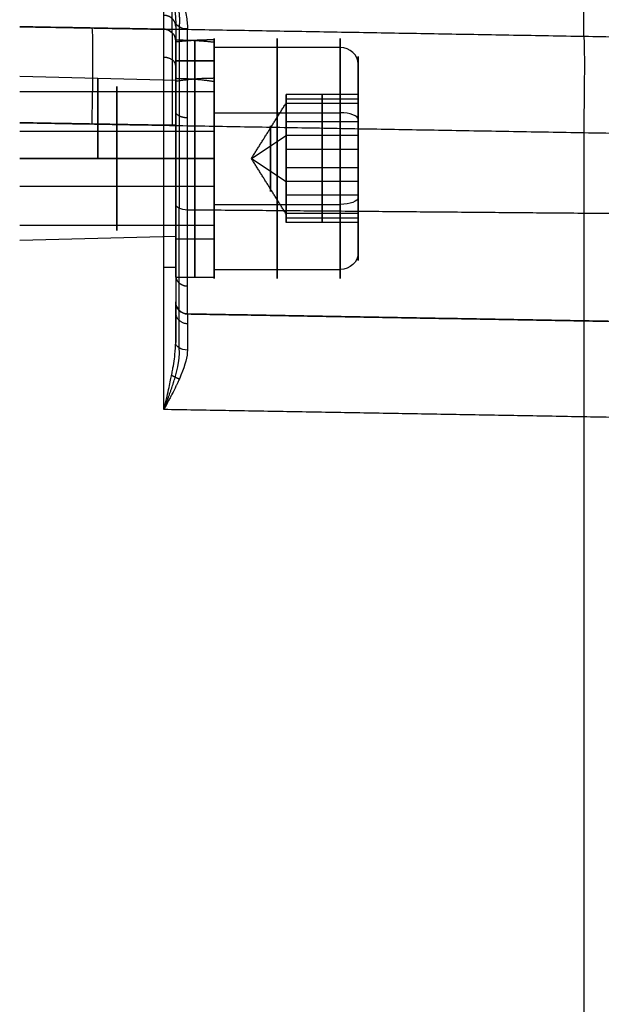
# Model space of a CAD drawing. Header units: millimetres. Extents: x 0 to 290, y -65 to 65.
# Tile 220 of 256: x 204 to 228, y 2 to 43. Entities that reach past the tile are written whole.
import ezdxf

# ---------------------------------------------------------------- set-up
doc = ezdxf.new("R2010")
doc.units = ezdxf.units.MM
doc.layers.add('Layer 01', color=7, linetype='Continuous', true_color=0x000000)

# ---------------------------------------------------------------- blocks, each defined once
blk = doc.blocks.new('Block 01')
at = {"layer": 'Layer 01'}
for p, q in [((209.509, 42.384, -60.896), (203.5, 42.489, -61.001)), ((209.509, 42.384, -56.041), (203.5, 42.489, -56.041)), ((203.5, 42.489, -51.081), (209.509, 42.384, -51.081)), ((250.517, 41.668, 55.96), (203.5, 42.489, 55.96)), ((206.504, 42.437, -60.948), (206.504, 42.437, -51.081)), ((210, 41.884, -57.422), (210, 41.926, -57.422)), ((210, 41.912, -57.053), (210, 41.912, -57.576)), ((210, 41.884, -55.869), (210, 41.796, -55.869)), ((210.8, 40.308, -57.514), (210.8, 41.918, -57.514)), ((210.8, 40.308, -56.591), (210.8, 41.918, -56.591)), ((227.009, 42.079, 50.919), (227.009, 42.079, 60.59)), ((211.6, 41.621, -55.143), (211.6, 41.566, -55.166)), ((210, 41.075, -57.053), (211.6, 41.075, -57.976)), ((211.6, 41.075, -57.053), (210, 41.075, -56.129)), ((217.6, 40.928, -55.43), (217.6, 39.668, -55.95)), ((210, 40.25, -57.053), (203.5, 40.42, -57.053)), ((210, 40.123, -55.869), (210, 40.027, -55.869)), ((211.6, 40.087, -55.777), (211.6, 39.773, -55.907)), ((214.6, 39.663, -55.992), (214.6, 39.324, -56.132)), ((214.6, 39.501, -57.207), (214.6, 39.496, -57.194)), ((217.6, 39.478, -57.381), (214.6, 39.478, -57.381)), ((214.6, 39.383, -58.097), (214.6, 39.244, -58.154)), ((216.1, 39.289, -58.812), (216.1, 39.668, -55.95)), ((216.1, 39.668, -55.95), (216.1, 37.379, -54.191)), ((216.1, 36.621, -59.914), (216.1, 39.289, -58.812)), ((211.6, 38.909, -61.674), (216.85, 38.909, -61.674)), ((211.6, 38.909, -61.674), (211.6, 38.886, -61.618)), ((214.6, 38.955, -58.95), (214.6, 38.861, -58.722)), ((214.6, 38.668, -55.19), (214.6, 38.663, -55.177)), ((217.6, 38.623, -60.981), (217.6, 37.955, -59.363)), ((203.5, 38.146, -59.825), (211.6, 38.146, -59.825)), ((211.6, 38.275, -60.14), (211.6, 38.146, -59.825)), ((217.6, 38.524, -55.071), (214.6, 38.524, -55.071)), ((213.157, 37, -57.053), (214.6, 37.955, -59.363)), ((217.6, 37.955, -59.363), (214.6, 37.955, -59.363)), ((227.009, 38.079, 64.59), (227.009, -26.204, 64.59)), ((214.6, 37.718, -54.452), (214.6, 37.397, -54.584)), ((216.1, 37.379, -54.191), (216.1, 34.711, -55.293)), ((213.157, 37, -57.053), (214.6, 36.045, -54.742)), ((214.6, 37.258, -54.566), (214.6, 37.143, -54.289)), ((214.6, 36.857, -59.817), (214.6, 36.742, -59.539)), ((214.6, 36.603, -59.521), (214.6, 36.282, -59.654)), ((216.1, 34.332, -58.155), (216.1, 36.621, -59.914)), ((203.5, 35.854, -54.28), (211.6, 35.854, -54.28)), ((210, 36.011, -51.677), (210, 36.011, -52.213)), ((210, 36.011, -53.862), (210, 36.011, -53.957)), ((210, 36.011, -60.148), (210, 36.011, -60.243)), ((210, 36.011, -61.893), (210, 36.011, -64.395)), ((211.6, 35.854, -54.28), (211.6, 35.725, -53.966)), ((217.6, 36.045, -54.742), (214.6, 36.045, -54.742)), ((217.6, 36.045, -54.742), (217.6, 35.377, -53.125)), ((217.6, 35.476, -59.035), (214.6, 35.476, -59.035)), ((214.6, 35.337, -58.928), (214.6, 35.332, -58.915)), ((211.6, 35.114, -52.487), (211.6, 35.091, -52.431)), ((211.6, 35.091, -52.431), (216.85, 35.091, -52.431)), ((214.6, 35.139, -55.383), (214.6, 35.045, -55.155)), ((214.6, 34.756, -55.951), (214.6, 34.617, -56.009)), ((214.6, 34.676, -57.974), (214.6, 34.337, -58.113)), ((217.6, 34.522, -56.724), (214.6, 34.522, -56.724)), ((214.6, 34.504, -56.911), (214.6, 34.499, -56.898)), ((216.1, 34.711, -55.293), (216.1, 34.332, -58.155)), ((211.6, 34.227, -58.198), (211.6, 33.913, -58.328)), ((217.6, 34.332, -58.155), (217.6, 33.072, -58.675)), ((210, 33.75, -57.053), (203.5, 33.58, -57.053)), ((210, 33.973, -55.869), (210, 33.877, -55.869)), ((210, 33.66, -57.053), (211.6, 33.66, -57.053)), ((211.6, 32.434, -58.939), (211.6, 32.379, -58.962)), ((210, 32.204, -55.869), (210, 31.74, -55.869)), ((210, 32.06, -57.053), (211.6, 32.06, -57.053)), ((210.491, 30.526, -59.173), (250.517, 29.828, -59.173)), ((250.517, 29.828, -60.026), (210.491, 30.526, -60.026)), ((210.491, 30.526, -60.879), (250.517, 29.828, -60.18)), ((227.009, 26.239, -64.59), (227.009, 0.107, -64.59))]:
    blk.add_line(p, q, dxfattribs=at)
at = {"layer": 'Layer 01', "extrusion": (1, 0, 3.77806e-16)}
blk.add_arc((50.989, 50.919, 227.009), 8.91, 180, 229.4833, dxfattribs=at)
at = {"layer": 'Layer 01', "extrusion": (-1, 3.60762e-08, 4.84519e-13)}
blk.add_arc((-50.989, -51.081, -209.509), 8.605, 360, 42.0762, dxfattribs=at)
at = {"layer": 'Layer 01', "extrusion": (4.14633e-14, -0.810711, -0.585446)}
blk.add_arc((210.5, -63.371, -6.893), 0.5, 91, 180, dxfattribs=at)
at = {"layer": 'Layer 01', "extrusion": (1, 0, 0)}
for centre, radius, start, end in [((37, -57.053, 211.6), 5, 202.4483, 22.4483), ((37, -57.053, 214.225), 5, 202.4483, 22.4483), ((37, -57.053, 210), 4.94, 351.3938, 360), ((37, -57.053, 210), 4.94, 270, 351.3938), ((37, -57.053, 210), 4.94, 10.7775, 90), ((37, -57.053, 210.8), 4.94, 5.3649, 90), ((37, -57.053, 210.8), 4.94, 270, 354.6351), ((37, -57.053, 211.6), 5, 22.4483, 202.4483), ((37, -57.053, 214.225), 5, 22.4483, 202.4483), ((37, -57.053, 207.55), 3, 202.4483, 22.4483), ((37, -57.053, 210), 3.34, 270, 0), ((37, -57.053, 210.8), 3.34, 270, 352.0512), ((37, -57.053, 210.8), 3.34, 7.9488, 90), ((37, -57.053, 207.55), 3, 22.4483, 202.4483), ((37, -57.053, 213.951), 1.375, 202.4483, 22.4483), ((37, -57.053, 213.951), 1.375, 22.4483, 202.4483), ((37, -57.053, 210), 3.34, 90, 270), ((37, -57.053, 210), 4.94, 90, 270), ((37, -57.053, 210.8), 3.34, 90, 270), ((37, -57.053, 210.8), 4.94, 90, 270)]:
    blk.add_arc(centre, radius, start, end, dxfattribs=at)
at = {"layer": 'Layer 01', "extrusion": (-1, 0, 0)}
for centre, radius, start, end in [((-37, -57.053, -216.85), 5, 157.5517, 337.5517), ((-37, -57.053, -211.6), 4.94, 90, 180), ((-37, -57.053, -211.6), 4.94, 190.7775, 270), ((-37, -57.053, -216.85), 5, 337.5517, 157.5517), ((-37, -57.053, -217.6), 4.25, 157.5517, 337.5517), ((-37, -57.053, -217.6), 4.25, 157.5517, 337.5517), ((-37, -57.053, -217.6), 4.25, 337.5517, 157.5517), ((-37, -57.053, -206.75), 3.335, 90, 270), ((-37, -57.053, -210), 3.25, 90, 270), ((-37, -57.053, -210), 3.34, 90, 163.9441), ((-37, -57.053, -211.6), 3.34, 90, 180), ((-37, -57.053, -211.6), 3.34, 196.0559, 270), ((-37, -57.053, -211.6), 3, 157.5517, 337.5517), ((-37, -57.053, -211.6), 3, 337.5517, 157.5517), ((-37, -57.053, -214.6), 2.5, 157.5517, 187.5517), ((-37, -57.053, -214.6), 2.5, 187.5517, 247.5517), ((-37, -57.053, -214.6), 2.5, 127.5517, 157.5517), ((-37, -57.053, -214.6), 2.5, 67.5517, 127.5517), ((-37, -57.053, -214.6), 2.5, 247.5517, 307.5517), ((-37, -57.053, -210), 3.25, 270, 90), ((-37, -57.053, -211.6), 3.34, 270, 90), ((-37, -57.053, -211.6), 4.94, 270, 90), ((-37, -57.053, -214.6), 2.5, 7.5517, 67.5517), ((-37, -57.053, -214.6), 2.5, 307.5517, 337.5517), ((-37, -57.053, -214.6), 2.5, 337.5517, 7.5517)]:
    blk.add_arc(centre, radius, start, end, dxfattribs=at)
at = {"layer": 'Layer 01', "extrusion": (-0.999695, 0.01745, -0.01745)}
blk.add_arc((-42.034, -64.529, -204.639), 4, 180, 269.9825, dxfattribs=at)
at = {"layer": 'Layer 01', "extrusion": (1.42109e-14, -2.47976e-16, -1)}
blk.add_arc((-209.5, 41.884, 60.896), 0.5, 91, 180, dxfattribs=at)
at = {"layer": 'Layer 01', "extrusion": (-8.32756e-11, 6.21269e-10, -1)}
blk.add_arc((-209.5, 41.884, 51.081), 0.5, 91, 180, dxfattribs=at)
at = {"layer": 'Layer 01'}
blk.add_arc((209.5, 41.884, -55.988), 0.5, 360, 89, dxfattribs=at)
at = {"layer": 'Layer 01', "extrusion": (1, -3.05087e-13, 4.76531e-13)}
blk.add_arc((-4.465, 17.956, 210.491), 80.042, 299.42234, 305.83452, dxfattribs=at)
at = {"layer": 'Layer 01', "extrusion": (-0.999695, 0.01745, 0.01745)}
blk.add_arc((-42.034, 64.529, -225.152), 4, 90.0175, 180, dxfattribs=at)
at = {"layer": 'Layer 01', "extrusion": (8.75601e-15, -0.381849, 0.924225)}
blk.add_arc((216.85, 16.661, -66.858), 0.75, 360, 90, dxfattribs=at)
at = {"layer": 'Layer 01', "extrusion": (0, 0.924225, 0.381849)}
blk.add_arc((-216.85, -71.108, 12.411), 0.75, 180, 270, dxfattribs=at)
at = {"layer": 'Layer 01', "extrusion": (2.89265e-14, 1, 2.0464e-20)}
blk.add_arc((-209.5, -64.395, 38.385), 0.5, 180, 269, dxfattribs=at)
at = {"layer": 'Layer 01', "extrusion": (0, -0.924225, -0.381849)}
blk.add_arc((216.85, -62.608, -12.411), 0.75, 0, 90, dxfattribs=at)
at = {"layer": 'Layer 01', "extrusion": (2.01788e-13, -0.871022, -0.491243)}
blk.add_arc((210.5, -62.708, -4.932), 0.5, 91, 180, dxfattribs=at)
at = {"layer": 'Layer 01', "extrusion": (-1, -1.24061e-10, 2.20022e-10)}
blk.add_arc((-39.035, -59.173, -210.491), 8.509, 360, 60.5777, dxfattribs=at)
at = {"layer": 'Layer 01', "extrusion": (6.66134e-15, 0.381849, -0.924225)}
blk.add_arc((-216.85, 8.161, 66.858), 0.75, 180, 270, dxfattribs=at)
at = {"layer": 'Layer 01', "extrusion": (0, 1, 0)}
blk.add_arc((-209.5, -64.395, 32.465), 0.5, 180, 269, dxfattribs=at)
at = {"layer": 'Layer 01', "extrusion": (4.78676e-07, -1.46998e-07, 1)}
blk.add_arc((210.5, 31.026, -60.878), 0.5, 180, 269, dxfattribs=at)
at = {"layer": 'Layer 01', "extrusion": (-1.41978e-14, 1.46998e-07, -1)}
blk.add_arc((-210.5, 31.026, 59.173), 0.5, 271, 360, dxfattribs=at)
at = {"layer": 'Layer 01', "extrusion": (0, -1.46998e-07, 1)}
blk.add_arc((210.5, 31.026, -60.026), 0.5, 180, 269, dxfattribs=at)
at = {"layer": 'Layer 01', "extrusion": (-1.25462e-12, -0.781582, -0.623802)}
blk.add_arc((210.5, -68.629, 17.243), 0.5, 91.4052, 180, dxfattribs=at)
at = {"layer": 'Layer 01'}
for points, knots in [([(209.509, 44.602, -45.314), (209.526, 44.602, -45.314), (209.544, 44.594, -45.321), (209.571, 44.569, -45.344), (209.58, 44.558, -45.354), (209.594, 44.54, -45.371), (209.601, 44.53, -45.38), (209.609, 44.517, -45.392), (209.612, 44.511, -45.398), (209.614, 44.507, -45.402), (209.616, 44.504, -45.404), (209.626, 44.485, -45.422), (209.641, 44.457, -45.448), (209.658, 44.42, -45.484), (209.666, 44.4, -45.502), (209.67, 44.391, -45.511), (209.673, 44.385, -45.516), (209.674, 44.381, -45.52), (209.687, 44.351, -45.549), (209.7, 44.315, -45.583), (209.721, 44.253, -45.644), (209.732, 44.219, -45.677), (209.746, 44.176, -45.72), (209.752, 44.153, -45.742), (209.756, 44.142, -45.754), (209.757, 44.137, -45.759), (209.758, 44.133, -45.762), (209.759, 44.131, -45.765), (209.773, 44.085, -45.811), (209.791, 44.021, -45.875), (209.823, 43.898, -46.001), (209.834, 43.852, -46.048), (209.852, 43.777, -46.126), (209.862, 43.738, -46.167), (209.873, 43.689, -46.219), (209.877, 43.667, -46.241), (209.881, 43.652, -46.257), (209.882, 43.644, -46.266), (209.905, 43.536, -46.381), (209.922, 43.445, -46.479), (209.943, 43.325, -46.611), (209.951, 43.269, -46.673), (209.96, 43.211, -46.738), (209.963, 43.184, -46.769), (209.965, 43.17, -46.784), (209.966, 43.165, -46.79), (209.966, 43.161, -46.794), (209.966, 43.16, -46.796), (209.99, 42.982, -46.997), (210, 42.825, -47.178), (210, 42.688, -47.34)], [0, 0, 0, 0, 0.08981, 0.08981, 0.134716, 0.134716, 0.157168, 0.168395, 0.174008, 0.174008, 0.179621, 0.179621, 0.269431, 0.314337, 0.336789, 0.348016, 0.348016, 0.359242, 0.359242, 0.538863, 0.538863, 0.628673, 0.673579, 0.696031, 0.707257, 0.712871, 0.712871, 0.718484, 0.718484, 1.077726, 1.077726, 1.257347, 1.257347, 1.347157, 1.392062, 1.414515, 1.414515, 1.436968, 1.436968, 1.796209, 1.796209, 1.97583, 2.065641, 2.110546, 2.132999, 2.144225, 2.144225, 2.155451, 2.155451, 2.873935, 2.873935, 2.873935, 2.873935]), ([(209.633, 44.631, -45.28), (209.724, 44.58, -45.317), (209.803, 44.505, -45.373), (209.88, 44.394, -45.458), (209.887, 44.384, -45.465), (209.901, 44.362, -45.482), (209.922, 44.328, -45.507), (209.942, 44.293, -45.533), (209.979, 44.223, -45.586), (210.003, 44.177, -45.621), (210.034, 44.119, -45.665), (210.039, 44.109, -45.672), (210.05, 44.088, -45.688), (210.067, 44.055, -45.713), (210.105, 43.978, -45.771), (210.178, 43.818, -45.891), (210.235, 43.672, -46), (210.289, 43.52, -46.112), (210.307, 43.467, -46.152), (210.339, 43.364, -46.228), (210.383, 43.211, -46.34), (210.464, 42.863, -46.596), (210.491, 42.579, -46.803), (210.491, 42.395, -46.935)], [-2.974078, -2.974078, -2.974078, -2.974078, -2.602318, -2.602318, -2.555848, -2.555848, -2.509378, -2.416438, -2.416438, -2.230558, -2.230558, -2.184088, -2.184088, -2.137618, -2.044678, -1.858798, -1.487039, -1.487039, -1.301159, -1.301159, -1.115279, -0.743519, 0, 0, 0, 0]), ([(209.509, 38.385, -64.895), (209.51, 38.937, -64.895), (209.511, 39.474, -64.78), (209.512, 40.437, -64.368), (209.512, 40.863, -64.074), (209.512, 41.563, -63.374), (209.512, 41.858, -62.947), (209.511, 42.269, -61.984), (209.51, 42.384, -61.448), (209.509, 42.384, -60.896)], [-6.32262, -6.32262, -6.32262, -6.32262, -4.741965, -4.741965, -3.16131, -3.16131, -1.580655, -1.580655, 0, 0, 0, 0]), ([(210, 41.884, -60.896), (210, 41.884, -60.96), (210, 41.883, -61.045), (210, 41.871, -61.205), (210, 41.866, -61.263), (210, 41.854, -61.358), (210, 41.847, -61.408), (210, 41.839, -61.461), (210, 41.833, -61.496), (210, 41.829, -61.516), (210, 41.801, -61.669), (210, 41.77, -61.791), (210, 41.721, -61.954), (210, 41.705, -62.004), (210, 41.68, -62.075), (210, 41.667, -62.11), (210, 41.655, -62.142), (210, 41.647, -62.163), (210, 41.643, -62.172), (210, 41.602, -62.277), (210, 41.558, -62.377), (210, 41.477, -62.535), (210, 41.448, -62.589), (210, 41.401, -62.671), (210, 41.376, -62.712), (210, 41.346, -62.761), (210, 41.33, -62.786), (210, 41.323, -62.797), (210, 41.319, -62.804), (210, 41.317, -62.806), (210, 41.213, -62.965), (210, 41.119, -63.084), (210, 40.962, -63.267), (210, 40.9, -63.33), (210, 40.819, -63.411), (210, 40.756, -63.473), (210, 40.619, -63.59), (210, 40.566, -63.634), (210, 40.475, -63.703), (210, 40.443, -63.726), (210, 40.392, -63.763), (210, 40.365, -63.781), (210, 40.333, -63.803), (210, 40.319, -63.812), (210, 40.31, -63.819), (210, 40.303, -63.822), (210, 40.187, -63.899), (210, 40.077, -63.961), (210, 39.919, -64.042), (210, 39.868, -64.066), (210, 39.793, -64.1), (210, 39.756, -64.116), (210, 39.72, -64.13), (210, 39.697, -64.14), (210, 39.686, -64.144), (210, 39.264, -64.311), (210, 38.826, -64.397), (210, 38.385, -64.395)], [0, 0, 0, 0, 0.344154, 0.344154, 0.516231, 0.516231, 0.60227, 0.645289, 0.645289, 0.688309, 0.688309, 1.032463, 1.032463, 1.20454, 1.20454, 1.290579, 1.333598, 1.333598, 1.376617, 1.376617, 1.720771, 1.720771, 1.892849, 1.892849, 1.978887, 2.021906, 2.043416, 2.054171, 2.054171, 2.064926, 2.064926, 2.40908, 2.40908, 2.753234, 2.753234, 3.097389, 3.097389, 3.269466, 3.269466, 3.355504, 3.355504, 3.398524, 3.420033, 3.430788, 3.430788, 3.441543, 3.441543, 3.785697, 3.785697, 3.957774, 3.957774, 4.043813, 4.086832, 4.086832, 4.129851, 4.129851, 5.506468, 5.506468, 5.506468, 5.506468]), ([(210, 29.334, -64.395), (210, 29.409, -64.336), (210, 29.51, -64.252), (210, 29.69, -64.08), (210, 29.755, -64.015), (210, 29.858, -63.904), (210, 29.893, -63.865), (210, 29.946, -63.803), (210, 29.974, -63.771), (210, 30.001, -63.738), (210, 30.019, -63.716), (210, 30.03, -63.703), (210, 30.293, -63.374), (210, 30.463, -63.076), (210, 30.64, -62.707), (210, 30.701, -62.566), (210, 30.788, -62.326), (210, 30.816, -62.241), (210, 30.856, -62.106), (210, 30.875, -62.037), (210, 30.896, -61.953), (210, 30.905, -61.916), (210, 30.911, -61.892), (210, 30.913, -61.881), (210, 30.968, -61.637), (210, 30.995, -61.437), (210, 31.024, -61.106), (210, 31.026, -60.974), (210, 31.026, -60.879)], [-4.040451, -4.040451, -4.040451, -4.040451, -3.535394, -3.535394, -3.282866, -3.282866, -3.156602, -3.156602, -3.09347, -3.061904, -3.061904, -3.030338, -3.030338, -2.020225, -2.020225, -1.515169, -1.515169, -1.262641, -1.262641, -1.136377, -1.073245, -1.041679, -1.041679, -1.010113, -1.010113, -0.505056, -0.505056, 0, 0, 0, 0]), ([(210.491, 30.526, -60.879), (210.49, 30.527, -61.508), (210.489, 30.376, -62.12), (210.488, 29.844, -63.192), (210.488, 29.465, -63.651), (210.488, 29.022, -64.005)], [-3.618325, -3.618325, -3.618325, -3.618325, -1.809163, -1.809163, 0, 0, 0, 0]), ([(209.887, 28.278, -64.712), (209.892, 28.309, -64.705), (209.898, 28.339, -64.698), (209.925, 28.5, -64.662), (209.943, 28.623, -64.63), (209.962, 28.774, -64.587), (209.966, 28.809, -64.576), (209.97, 28.843, -64.566)], [-1.1695097, -1.1695097, -1.1695097, -1.1695097, -1.0872066, -1.0872066, -0.7248044, -0.7248044, -0.6124905, -0.6124905, -0.6124905, -0.6124905]), ([(209.509, 26.544, -64.895), (209.584, 26.862, -64.894), (209.65, 27.139, -64.876), (209.755, 27.608, -64.829), (209.795, 27.801, -64.801), (209.826, 27.953, -64.775), (209.826, 27.956, -64.774), (209.827, 27.961, -64.773), (209.829, 27.968, -64.772), (209.832, 27.984, -64.769), (209.838, 28.016, -64.764), (209.85, 28.079, -64.752), (209.86, 28.131, -64.742), (209.874, 28.204, -64.727), (209.881, 28.242, -64.72), (209.887, 28.278, -64.712)], [-2.899218, -2.899218, -2.899218, -2.899218, -2.174413, -2.174413, -1.449609, -1.449609, -1.443946, -1.443946, -1.438284, -1.426959, -1.404309, -1.359008, -1.268408, -1.268408, -1.16951, -1.16951, -1.16951, -1.16951]), ([(210.22, 27.979, -64.612), (210.197, 27.924, -64.634), (210.173, 27.869, -64.654), (210.146, 27.807, -64.676), (210.145, 27.806, -64.676), (210.143, 27.8, -64.678), (210.139, 27.792, -64.681), (210.13, 27.772, -64.688), (210.112, 27.732, -64.701), (210.095, 27.696, -64.712), (210.067, 27.635, -64.731), (210.049, 27.597, -64.742), (210.03, 27.558, -64.753)], [-1.6115255, -1.6115255, -1.6115255, -1.6115255, -1.4494761, -1.4494761, -1.4381521, -1.4381521, -1.426828, -1.40418, -1.3588839, -1.2682916, -1.2682916, -1.1305014, -1.1305014, -1.1305014, -1.1305014]), ([(210.03, 27.558, -64.753), (210.024, 27.546, -64.756), (210.018, 27.533, -64.76), (209.962, 27.415, -64.791), (209.905, 27.302, -64.816), (209.841, 27.177, -64.838), (209.841, 27.177, -64.838), (209.839, 27.172, -64.839), (209.835, 27.165, -64.84), (209.827, 27.149, -64.843), (209.81, 27.116, -64.848), (209.794, 27.085, -64.853), (209.759, 27.019, -64.862), (209.734, 26.97, -64.868), (209.651, 26.811, -64.885), (209.585, 26.687, -64.894), (209.509, 26.544, -64.895)], [1.768451, 1.768451, 1.768451, 1.768451, 1.811845, 1.811845, 2.174214, 2.174214, 2.185538, 2.185538, 2.196862, 2.21951, 2.264806, 2.355399, 2.355399, 2.536583, 2.536583, 2.898952, 2.898952, 2.898952, 2.898952])]:
    blk.add_open_spline(points, degree=3, knots=knots, dxfattribs=at)
for points, weights, knots in [([(210.155, 42.476, -47.047), (210.193, 42.829, -46.748), (210.15, 43.217, -46.427), (210.004, 43.798, -45.953), (209.944, 43.992, -45.796), (209.825, 44.275, -45.567), (209.781, 44.368, -45.493), (209.684, 44.521, -45.37), (209.632, 44.597, -45.309), (209.563, 44.624, -45.289)], [0.856845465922, 0.896614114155, 0.927107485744, 0.962698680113, 0.972874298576, 0.985342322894, 0.989021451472, 0.994526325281, 0.996785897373, 0.997664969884], [0, 0, 0, 0, 0.5, 0.5, 0.75, 0.75, 0.875, 0.875, 0.9708669, 0.9708669, 0.9708669, 0.9708669]), ([(209.857, 42.235, -60.896), (209.857, 42.234, -61.906), (209.858, 41.819, -62.905), (209.858, 40.394, -64.33), (209.857, 39.395, -64.745), (209.857, 38.385, -64.746)], [0.856625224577, 0.85743316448, 0.857889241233, 0.857889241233, 0.85743316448, 0.856625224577], [0, 0, 0, 0, 0.5, 0.5, 1, 1, 1, 1]), ([(209.509, 26.544, -64.895), (209.68, 26.999, -64.892), (209.855, 27.468, -64.818), (210.106, 28.341, -64.551), (210.187, 28.772, -64.339), (210.142, 29.116, -64.122)], [1, 1.00004391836, 0.988028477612, 0.940477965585, 0.903883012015, 0.857862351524], [0, 0, 0, 0, 0.5, 0.5, 1, 1, 1, 1])]:
    blk.add_rational_spline(points, weights, degree=3, knots=knots, dxfattribs=at)
for points, weights, degree in [([(209.857, 42.235, -51.081), (209.857, 42.235, -49.312), (209.857, 42.755, -47.616), (209.857, 43.759, -46.145)], [0.856625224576, 0.82547700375, 0.819515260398, 0.838739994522], 3), ([(210, 42.499, -47.793), (210, 42.768, -47.898), (209.798, 42.96, -47.972), (209.509, 42.965, -47.974)], [0.9662736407, 0.781554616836, 0.781554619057, 0.966273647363], 3), ([(210, 42.688, -47.34), (210, 39.031, -49.981), (210, 35.101, -52.198)], [1, 0.998434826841, 1], 2), ([(210, 42.688, -47.34), (210, 41.884, -49.124), (210, 41.884, -51.081)], [1, 0.977680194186, 1], 2), ([(210.143, 42.483, -47.056), (210.143, 40.056, -48.808), (210.143, 37.536, -50.422), (210.143, 34.929, -51.892)], [0.856625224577, 0.855731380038, 0.855731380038, 0.856625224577], 3), ([(210, 41.94, -57.053), (210.537, 41.94, -57.363), (211.072, 41.911, -57.672), (211.6, 41.853, -57.976)], [1, 0.997053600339, 0.997053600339, 1], 3), ([(211.6, 41.94, -57.053), (211.063, 41.94, -56.742), (210.528, 41.911, -56.434), (210, 41.853, -56.129)], [1, 0.997053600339, 0.997053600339, 1], 3), ([(210, 40.859, -63.37), (210, 41.204, -63.715), (209.512, 41.213, -63.724)], [0.999999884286, 0.715778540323, 1], 2), ([(210, 40.34, -57.053), (210.542, 40.34, -57.366), (211.079, 40.296, -57.676), (211.6, 40.21, -57.976)], [1, 0.993466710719, 0.993466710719, 1], 3), ([(211.6, 40.34, -57.053), (211.058, 40.34, -56.74), (210.521, 40.296, -56.43), (210, 40.21, -56.129)], [1, 0.993466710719, 0.993466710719, 1], 3), ([(210.491, 38.693, -49.454), (210.202, 38.696, -49.458), (210, 38.807, -49.632), (210, 38.962, -49.875)], [0.99921741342, 0.808200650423, 0.808200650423, 0.99921741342], 3), ([(210, 35.101, -52.198), (210, 31.026, -54.496), (210, 31.026, -59.173)], [1, 0.86349385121, 1], 2), ([(210.143, 30.676, -59.173), (210.143, 30.676, -56.081), (210.143, 32.235, -53.411), (210.143, 34.929, -51.892)], [0.856625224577, 0.778668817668, 0.778668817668, 0.856625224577], 3), ([(210, 32.12, -55.134), (210, 31.87, -54.988), (210.202, 31.692, -54.885), (210.491, 31.688, -54.882)], [0.931746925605, 0.753628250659, 0.753628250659, 0.931746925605], 3), ([(210, 30.581, -62.83), (209.996, 30.138, -62.617), (210.488, 30.128, -62.612)], [1.00294622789, 0.713773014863, 1.00010647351], 2), ([(210.141, 29.117, -64.123), (210.141, 30.096, -63.342), (210.141, 30.678, -62.13), (210.142, 30.677, -60.879)], [0.857865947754, 0.858017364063, 0.857550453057, 0.856628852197], 3), ([(209.831, 27.98, -64.77), (209.964, 27.887, -64.653), (210.151, 27.819, -64.671)], [0.999930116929, 0.928541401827, 1], 2)]:
    blk.add_rational_spline(points, weights, degree=degree, dxfattribs=at)
for points, degree in [([(203.5, 42.489, -61.001), (206.504, 42.437, -60.948), (209.509, 42.384, -60.896)], 2), ([(203.5, 42.489, -51.081), (206.504, 42.437, -51.081), (209.509, 42.384, -51.081)], 2), ([(250.517, 41.668, 60.18), (227.009, 42.079, 60.59), (203.5, 42.489, 61.001)], 2), ([(250.517, 41.668, 50.919), (227.009, 42.079, 50.919), (203.5, 42.489, 50.919)], 2), ([(209.509, 42.384, -60.896), (209.509, 42.384, -55.988), (209.509, 42.384, -51.081)], 2), ([(210, 41.94, -57.053), (210, 41.912, -57.053), (210, 41.884, -57.053)], 2), ([(210, 41.884, -57.053), (210, 41.112, -57.053), (210, 40.34, -57.053)], 2), ([(210, 41.884, -51.081), (210, 41.884, -54.067), (210, 41.884, -57.053)], 2), ([(210, 41.884, -57.792), (210, 41.884, -59.344), (210, 41.884, -60.896)], 2), ([(210, 41.884, -57.053), (210, 41.884, -57.422), (210, 41.884, -57.792)], 2), ([(210, 40.21, -56.129), (210, 41.031, -56.129), (210, 41.853, -56.129)], 2), ([(211.6, 41.94, -57.053), (211.6, 41.14, -57.053), (211.6, 40.34, -57.053)], 2), ([(211.6, 40.21, -57.976), (211.6, 41.031, -57.976), (211.6, 41.853, -57.976)], 2), ([(216.85, 41.621, -55.143), (214.225, 41.621, -55.143), (211.6, 41.621, -55.143)], 2), ([(211.6, 39.773, -55.907), (207.55, 39.773, -55.907), (203.5, 39.773, -55.907)], 2), ([(217.6, 39.668, -55.95), (216.1, 39.668, -55.95), (214.6, 39.668, -55.95)], 2), ([(214.6, 39.668, -55.95), (214.6, 39.573, -56.666), (214.6, 39.478, -57.381)], 2), ([(214.6, 38.524, -55.071), (214.6, 39.096, -55.51), (214.6, 39.668, -55.95)], 2), ([(214.6, 39.478, -57.381), (214.6, 39.383, -58.097), (214.6, 39.289, -58.812)], 2), ([(217.6, 39.289, -58.812), (217.6, 39.478, -57.381), (217.6, 39.668, -55.95)], 2), ([(217.6, 39.668, -55.95), (217.6, 38.524, -55.071), (217.6, 37.379, -54.191)], 2), ([(213.157, 37, -57.053), (213.878, 38.155, -56.575), (214.6, 39.311, -56.098)], 2), ([(217.6, 39.289, -58.812), (216.1, 39.289, -58.812), (214.6, 39.289, -58.812)], 2), ([(214.6, 39.289, -58.812), (214.6, 38.622, -59.088), (214.6, 37.955, -59.363)], 2), ([(217.6, 36.621, -59.914), (217.6, 37.955, -59.363), (217.6, 39.289, -58.812)], 2), ([(209.509, 38.385, -64.895), (206.504, 38.437, -64.948), (203.5, 38.49, -65)], 2), ([(203.5, 38.49, 65), (227.009, 38.079, 64.59), (250.517, 37.669, 64.179)], 2), ([(209.509, 26.544, -64.895), (209.509, 32.465, -64.895), (209.509, 38.385, -64.895)], 2), ([(210, 38.385, -64.395), (210, 33.859, -64.395), (210, 29.334, -64.395)], 2), ([(214.6, 37.379, -54.191), (214.6, 37.952, -54.631), (214.6, 38.524, -55.071)], 2), ([(214.6, 37.955, -59.363), (214.6, 37.288, -59.639), (214.6, 36.621, -59.914)], 2), ([(217.6, 37.379, -54.191), (216.1, 37.379, -54.191), (214.6, 37.379, -54.191)], 2), ([(214.6, 36.045, -54.742), (214.6, 36.712, -54.466), (214.6, 37.379, -54.191)], 2), ([(217.6, 37.379, -54.191), (217.6, 36.045, -54.742), (217.6, 34.711, -55.293)], 2), ([(203.5, 37, -53.632), (206.75, 37, -53.718), (210, 37, -53.803)], 2), ([(210, 37, -60.303), (206.75, 37, -60.388), (203.5, 37, -60.473)], 2), ([(211.6, 37, -53.713), (210.8, 37, -53.713), (210, 37, -53.713)], 2), ([(210, 37, -60.393), (210.8, 37, -60.393), (211.6, 37, -60.393)], 2), ([(210, 37, -52.113), (210.8, 37, -52.113), (211.6, 37, -52.113)], 2), ([(210, 37, -61.993), (210.8, 37, -61.993), (211.6, 37, -61.993)], 2), ([(214.6, 34.689, -58.007), (213.878, 35.845, -57.53), (213.157, 37, -57.053)], 2), ([(214.6, 36.621, -59.914), (216.1, 36.621, -59.914), (217.6, 36.621, -59.914)], 2), ([(214.6, 36.621, -59.914), (214.6, 36.048, -59.474), (214.6, 35.476, -59.035)], 2), ([(217.6, 34.332, -58.155), (217.6, 35.476, -59.035), (217.6, 36.621, -59.914)], 2), ([(214.6, 34.711, -55.293), (214.6, 35.378, -55.018), (214.6, 36.045, -54.742)], 2), ([(214.6, 35.476, -59.035), (214.6, 34.904, -58.595), (214.6, 34.332, -58.155)], 2), ([(250.517, 34.512, -51.154), (230.504, 34.684, -51.458), (210.491, 34.855, -51.762)], 2), ([(217.6, 34.711, -55.293), (216.1, 34.711, -55.293), (214.6, 34.711, -55.293)], 2), ([(214.6, 34.522, -56.724), (214.6, 34.617, -56.009), (214.6, 34.711, -55.293)], 2), ([(214.6, 34.332, -58.155), (214.6, 34.427, -57.439), (214.6, 34.522, -56.724)], 2), ([(217.6, 34.711, -55.293), (217.6, 34.522, -56.724), (217.6, 34.332, -58.155)], 2), ([(203.5, 34.227, -58.198), (207.55, 34.227, -58.198), (211.6, 34.227, -58.198)], 2), ([(217.6, 34.332, -58.155), (216.1, 34.332, -58.155), (214.6, 34.332, -58.155)], 2), ([(211.6, 32.379, -58.962), (214.225, 32.379, -58.962), (216.85, 32.379, -58.962)], 2), ([(210, 31.026, -59.173), (210, 31.026, -60.026), (210, 31.026, -60.879)], 2), ([(210.491, 30.526, -60.879), (210.491, 30.526, -60.026), (210.491, 30.526, -59.173)], 2), ([(210.491, 30.526, -59.173), (230.504, 30.177, -59.173), (250.517, 29.828, -59.173)], 2), ([(250.517, 29.828, -60.18), (230.504, 30.177, -60.529), (210.491, 30.526, -60.879)], 2), ([(209.97, 28.843, -64.566), (209.99, 29.03, -64.51), (210, 29.193, -64.451), (210, 29.334, -64.395)], 3), ([(210.488, 29.022, -64.005), (210.488, 28.755, -64.218), (210.399, 28.41, -64.44), (210.22, 27.979, -64.612)], 3), ([(250.517, 25.828, -64.179), (230.013, 26.186, -64.537), (209.509, 26.544, -64.895)], 2)]:
    blk.add_open_spline(points, degree=degree, dxfattribs=at)

msp = doc.modelspace()

# ---------------------------------------------------------------- block references
at = {"layer": 'Layer 01'}
msp.add_blockref('Block 01', (0, 0), dxfattribs=at)

doc.saveas('drawing.dxf')
